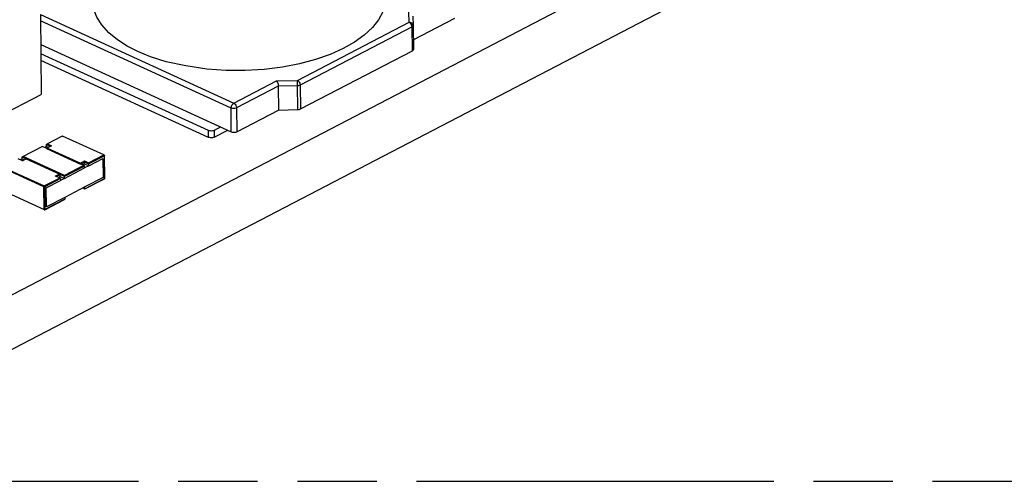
# Model space of a CAD drawing. Header units: millimetres. Extents: x 0 to 210, y 0 to 297.
# Tile 12 of 22: x 71 to 95, y 207 to 219. Entities that reach past the tile are written whole.
import ezdxf

# ---------------------------------------------------------------- set-up
doc = ezdxf.new("R2010")
doc.units = ezdxf.units.MM
doc.header["$LTSCALE"] = 19.36
doc.linetypes.add('PHANTOM', pattern=[0.8, 0.45, -0.05, 0.1, -0.05, 0.1, -0.05])
doc.layers.get('0').update_dxf_attribs({"linetype": 'CONTINUOUS'})
doc.layers.add('DEFAULT_3', color=7, linetype='PHANTOM')

msp = doc.modelspace()

# ---------------------------------------------------------------- linework, layer by layer
at = {"color": 7, "linetype": 'CONTINUOUS'}
for p, q in [((65.275, 208.9248), (147.2905, 251.5731)), ((65.2895, 207.5987), (147.305, 250.247)), ((71.7618, 218.7587), (71.7831, 216.811)), ((80.8425, 218.7185), (80.8489, 218.489)), ((80.8488, 218.1383), (81.8658, 218.6671)), ((80.8489, 218.489), (80.8553, 217.9089)), ((71.7698, 218.0287), (76.4143, 215.8995)), ((75.859, 215.9307), (71.7723, 217.8041)), ((78.1007, 216.4572), (80.829, 217.8759)), ((75.8608, 215.765), (71.7741, 217.6384)), ((77.5592, 217.0112), (77.5656, 216.431)), ((64.5002, 213.0238), (71.7831, 216.811)), ((76.5486, 215.9022), (77.5656, 216.431)), ((77.5656, 216.431), (78.035, 216.4423)), ((76.156, 216.018), (75.9933, 215.9333)), ((75.9951, 215.7676), (76.3264, 215.9398)), ((71.9074, 215.545), (71.9069, 215.5885)), ((72.2935, 215.7965), (71.9156, 215.5999)), ((73.3074, 215.3349), (72.301, 215.7962)), ((71.8086, 215.5443), (71.325, 215.2929)), ((72.8298, 215.0762), (71.8086, 215.5443)), ((71.9074, 215.545), (71.8604, 215.5205)), ((71.9074, 215.545), (71.9586, 215.5215)), ((71.9116, 215.4901), (72.7359, 215.1122)), ((72.0186, 215.5527), (71.9202, 215.5015)), ((71.3211, 215.19), (71.2181, 215.2373)), ((71.3169, 215.2379), (71.2699, 215.2135)), ((71.3169, 215.2379), (71.3164, 215.2814)), ((71.3169, 215.2379), (71.3681, 215.2144)), ((71.4195, 215.2412), (71.3211, 215.19)), ((72.2346, 214.8675), (71.4195, 215.2412)), ((72.2438, 214.8563), (71.4195, 215.2342)), ((72.7982, 215.1008), (72.8348, 215.1198)), ((72.8348, 215.1198), (72.8343, 215.1633)), ((72.8348, 215.1198), (72.9378, 215.0726)), ((72.9378, 215.0726), (72.9374, 215.1161)), ((73.3302, 214.7694), (73.3242, 215.3205)), ((72.2443, 214.8128), (72.2438, 214.8563)), ((72.8394, 215.0214), (72.839, 215.0649)), ((72.9378, 215.0726), (72.8394, 215.0214)), ((72.2392, 214.7691), (72.1362, 214.8164)), ((72.2076, 214.7937), (72.2443, 214.8128)), ((72.2443, 214.8128), (72.3473, 214.7655)), ((72.2484, 214.7579), (72.2489, 214.7143)), ((72.3473, 214.7655), (72.2489, 214.7143)), ((72.3473, 214.7655), (72.3469, 214.809)), ((72.8449, 214.5068), (73.3212, 214.7545)), ((73.3213, 214.7545), (73.3212, 214.7545)), ((71.8604, 213.999), (70.854, 214.4603)), ((72.8445, 214.5573), (72.3524, 214.3014)), ((72.7931, 214.5305), (72.8449, 214.5068)), ((72.845, 214.5138), (72.8445, 214.5573)), ((71.8679, 213.9987), (72.3443, 214.2464)), ((72.3524, 214.3014), (72.3529, 214.2579))]:
    msp.add_line(p, q, dxfattribs=at)
at = {"color": 9, "linetype": 'CONTINUOUS'}
for p, q in [((71.7609, 218.7567), (76.4727, 216.5967)), ((80.753, 218.5705), (80.7461, 218.8189)), ((76.4079, 216.4797), (71.7634, 218.6088)), ((78.0247, 217.1517), (80.753, 218.5705)), ((80.8226, 218.4561), (78.0943, 217.0374)), ((80.7708, 218.5595), (80.753, 218.5705)), ((80.829, 217.8759), (80.8226, 218.4561)), ((76.4727, 216.5967), (77.5165, 217.1395)), ((77.5592, 217.0112), (76.5423, 216.4823)), ((77.5165, 217.1395), (78.0247, 217.1517)), ((78.0287, 217.0225), (77.5592, 217.0112)), ((78.035, 216.4423), (78.0283, 217.0455)), ((78.0943, 217.0374), (78.1007, 216.4572)), ((76.4143, 215.8995), (76.4079, 216.4797)), ((76.5423, 216.4823), (76.5486, 215.9022)), ((75.8608, 215.765), (75.859, 215.9307)), ((75.9933, 215.9333), (75.9951, 215.7676)), ((71.9069, 215.5885), (72.01, 215.5412)), ((71.9303, 215.6034), (72.0333, 215.5562)), ((72.301, 215.7962), (72.2935, 215.7965)), ((71.9349, 215.505), (72.7352, 215.1382)), ((72.0333, 215.5562), (72.0203, 215.5494)), ((72.9367, 215.1421), (73.3074, 215.3349)), ((71.4195, 215.2342), (71.3164, 215.2814)), ((72.3462, 214.835), (71.3398, 215.2964)), ((72.7352, 215.1382), (72.8336, 215.1893)), ((72.7359, 215.1122), (72.8343, 215.1633)), ((72.8336, 215.1893), (72.9367, 215.1421)), ((72.8343, 215.1633), (72.9374, 215.1161)), ((73.3196, 215.3148), (72.9374, 215.1161)), ((72.9378, 215.0726), (73.2856, 215.2534)), ((73.2856, 215.2534), (73.2907, 214.7893)), ((73.3256, 214.7637), (73.3196, 215.3148)), ((71.8427, 214.5587), (70.8363, 215.02)), ((70.8477, 215.0405), (71.8541, 214.5791)), ((72.1217, 214.8191), (72.2202, 214.8703)), ((72.2438, 214.8563), (72.1454, 214.8051)), ((72.3469, 214.809), (72.2438, 214.8563)), ((72.8153, 215.079), (72.3462, 214.835)), ((72.839, 215.0649), (72.3469, 214.809)), ((72.3473, 214.7655), (72.8394, 215.0214)), ((71.8541, 214.5791), (72.2248, 214.7719)), ((72.2484, 214.7579), (71.8662, 214.5591)), ((71.9012, 214.5335), (72.2489, 214.7143)), ((72.1362, 214.8164), (72.1217, 214.8191)), ((73.2907, 214.7893), (72.8445, 214.5573)), ((72.845, 214.5138), (73.3256, 214.7637)), ((71.8488, 214.0075), (71.8427, 214.5587)), ((71.8662, 214.5591), (71.8723, 214.008)), ((71.9063, 214.0694), (71.9012, 214.5335)), ((72.8003, 214.5343), (72.845, 214.5138)), ((72.3529, 214.2579), (71.8723, 214.008)), ((72.3524, 214.3014), (71.9063, 214.0694))]:
    msp.add_line(p, q, dxfattribs=at)
at = {"color": 7, "linetype": 'CONTINUOUS'}
for points in [[(80.1774, 219.1759), (80.1628, 219.0099), (80.1074, 218.8206), (80.0065, 218.632), (79.8543, 218.4405), (79.6574, 218.2554), (79.4199, 218.0854), (79.1423, 217.9294), (78.8252, 217.788), (78.4712, 217.6641), (78.0814, 217.5599), (77.6617, 217.4783), (77.215, 217.4225), (76.7526, 217.3942), (76.2906, 217.3945), (75.8182, 217.428), (75.3066, 217.5052), (74.8259, 217.6089), (74.4444, 217.7235), (74.1393, 217.8541)], [(74.1393, 217.8541), (73.8765, 217.9861), (73.6415, 218.1386), (73.429, 218.3163), (73.2549, 218.5055), (73.1365, 218.6927), (73.0645, 218.8819), (73.0352, 219.0727), (73.0346, 219.0977)], [(80.829, 217.8759), (80.8368, 217.8806), (80.8432, 217.8857), (80.8485, 217.8912), (80.8523, 217.897), (80.8545, 217.9029), (80.8553, 217.9089)], [(77.5165, 217.1395), (77.5273, 217.1245), (77.5378, 217.1051), (77.5468, 217.0819), (77.5535, 217.0572), (77.5578, 217.0332), (77.5592, 217.0112)], [(78.035, 216.4423), (78.0472, 216.4431), (78.059, 216.4445), (78.0706, 216.4467), (78.0816, 216.4496), (78.0916, 216.4531), (78.1007, 216.4572)], [(75.9933, 215.9333), (75.974, 215.9257), (75.9524, 215.9208), (75.9274, 215.9188), (75.9021, 215.9197), (75.8796, 215.9237), (75.859, 215.9307)], [(76.4143, 215.8995), (76.4342, 215.8926), (76.4563, 215.8886), (76.4814, 215.8876), (76.5066, 215.8895), (76.5287, 215.8943), (76.5486, 215.9022)], [(71.9069, 215.5885), (71.9079, 215.5925), (71.9103, 215.5961), (71.9141, 215.5991), (71.9156, 215.5999)], [(71.9156, 215.5999), (71.9189, 215.6014), (71.9243, 215.6029), (71.9303, 215.6034)], [(72.301, 215.7962), (72.304, 215.7973), (72.3067, 215.7973), (72.3091, 215.7962), (72.311, 215.7941), (72.3122, 215.7912), (72.3126, 215.7877)], [(75.9951, 215.7676), (75.9759, 215.7599), (75.9542, 215.7551), (75.9292, 215.753), (75.9039, 215.7539), (75.8814, 215.7579), (75.8608, 215.765)], [(71.8089, 215.5403), (71.8087, 215.5428), (71.8086, 215.5441), (71.8086, 215.5443)], [(71.9116, 215.4901), (71.9125, 215.494), (71.9149, 215.4977), (71.9187, 215.5007), (71.9202, 215.5015)], [(71.9202, 215.5015), (71.9235, 215.503), (71.9289, 215.5045), (71.9349, 215.505)], [(72.0186, 215.5527), (72.0219, 215.5542), (72.0274, 215.5556), (72.0333, 215.5562)], [(73.3074, 215.3349), (73.3104, 215.3359), (73.3131, 215.3359), (73.3156, 215.3348), (73.3174, 215.3328), (73.3186, 215.3299), (73.319, 215.3263)], [(73.3074, 215.3349), (73.3105, 215.3329), (73.3134, 215.3302), (73.3159, 215.3267), (73.3179, 215.3228), (73.3191, 215.3188), (73.3196, 215.3148)], [(71.3164, 215.2814), (71.3174, 215.2854), (71.3199, 215.2891), (71.3237, 215.2921), (71.325, 215.2929)], [(71.3211, 215.19), (71.3212, 215.1898), (71.3212, 215.1885), (71.3214, 215.186)], [(71.325, 215.2929), (71.3285, 215.2944), (71.3339, 215.2959), (71.3398, 215.2964)], [(71.4195, 215.2412), (71.4196, 215.241), (71.4198, 215.2397), (71.4198, 215.2372)], [(72.7355, 215.1308), (72.7353, 215.1348), (72.7352, 215.1382)], [(72.7359, 215.1122), (72.7359, 215.1166), (72.7357, 215.1214), (72.7355, 215.1308)], [(72.8343, 215.1633), (72.8342, 215.1678), (72.8342, 215.1726), (72.8341, 215.1774), (72.8339, 215.1819), (72.8339, 215.186), (72.8336, 215.1893)], [(72.9367, 215.1421), (72.9369, 215.1387), (72.937, 215.1347), (72.9371, 215.1302), (72.9372, 215.1254), (72.9372, 215.1206), (72.9374, 215.1161)], [(72.2346, 214.8675), (72.2316, 214.8687), (72.2261, 214.8699), (72.2202, 214.8703)], [(72.2438, 214.8563), (72.2428, 214.8603), (72.2403, 214.8638), (72.2364, 214.8666), (72.2346, 214.8675)], [(72.8298, 215.0762), (72.8266, 215.0774), (72.8212, 215.0786), (72.8153, 215.079)], [(72.839, 215.0649), (72.8379, 215.069), (72.8353, 215.0725), (72.8314, 215.0753), (72.8298, 215.0762)], [(72.1362, 214.8164), (72.1332, 214.8175), (72.1277, 214.8188), (72.1217, 214.8191)], [(72.2392, 214.7691), (72.2362, 214.7703), (72.2308, 214.7715), (72.2248, 214.7719)], [(72.2484, 214.7579), (72.2474, 214.7619), (72.2449, 214.7654), (72.2411, 214.7682), (72.2392, 214.7691)], [(72.3464, 214.8277), (72.3462, 214.8317), (72.3462, 214.835)], [(72.3469, 214.809), (72.3469, 214.8136), (72.3467, 214.8184), (72.3464, 214.8277)], [(73.3137, 214.7547), (73.3167, 214.7567), (73.3195, 214.7596), (73.3218, 214.7632), (73.3236, 214.7671), (73.3247, 214.7712), (73.3251, 214.7752)], [(73.3213, 214.7545), (73.3223, 214.7551), (73.325, 214.7571), (73.3272, 214.7597), (73.3289, 214.7627), (73.3299, 214.7662), (73.3302, 214.7694)], [(73.3256, 214.7637), (73.3252, 214.7601), (73.3241, 214.7572), (73.3222, 214.755), (73.3213, 214.7545)], [(71.8541, 214.5791), (71.8511, 214.5771), (71.8483, 214.5742), (71.846, 214.5707), (71.8442, 214.5667), (71.8431, 214.5626), (71.8427, 214.5587)], [(71.8541, 214.5791), (71.8572, 214.5772), (71.8601, 214.5744), (71.8626, 214.571), (71.8646, 214.5671), (71.8658, 214.563), (71.8662, 214.5591)], [(72.845, 214.5138), (72.8449, 214.5103), (72.845, 214.5079), (72.8449, 214.5068), (72.8449, 214.5068)], [(72.3529, 214.2579), (72.352, 214.2538), (72.3495, 214.2502), (72.3457, 214.2473), (72.3443, 214.2464)], [(71.8488, 214.0075), (71.8492, 214.004), (71.8504, 214.0011), (71.8523, 213.999), (71.8547, 213.9979), (71.8574, 213.9979), (71.8604, 213.999)], [(71.8604, 213.999), (71.8635, 213.998), (71.8664, 213.9982), (71.8689, 213.9993), (71.8708, 214.0014), (71.8719, 214.0044), (71.8723, 214.008)]]:
    msp.add_lwpolyline(points, dxfattribs=at)
at = {"color": 9, "linetype": 'CONTINUOUS'}
for points in [[(80.8489, 218.489), (80.8455, 218.5104), (80.8358, 218.5303), (80.8205, 218.5472), (80.8007, 218.5601), (80.7777, 218.568), (80.753, 218.5705)], [(80.8226, 218.4561), (80.8201, 218.4786), (80.813, 218.5017), (80.8019, 218.5239), (80.7875, 218.5437), (80.7708, 218.5595)], [(80.8489, 218.489), (80.8483, 218.483), (80.8461, 218.4771), (80.8424, 218.4714), (80.8371, 218.4659), (80.8305, 218.4608), (80.8226, 218.4561)], [(78.0247, 217.1517), (78.0411, 217.1411), (78.0583, 217.1259), (78.073, 217.1061), (78.0843, 217.0838), (78.0921, 217.061), (78.0943, 217.0374)], [(78.0283, 217.0455), (78.0278, 217.0701), (78.0271, 217.0947), (78.0264, 217.1175), (78.0255, 217.137), (78.0247, 217.1517)], [(78.0943, 217.0374), (78.0853, 217.0332), (78.0752, 217.0297), (78.0644, 217.0268), (78.0529, 217.0246), (78.0409, 217.0232), (78.0287, 217.0225)], [(76.408, 216.4797), (76.4099, 216.5023), (76.4163, 216.5256), (76.4265, 216.5483), (76.44, 216.5686), (76.4557, 216.5851), (76.4727, 216.5967)], [(76.4727, 216.5967), (76.4904, 216.5857), (76.5071, 216.5699), (76.5215, 216.5501), (76.5326, 216.5279), (76.5397, 216.5048), (76.5423, 216.4823)], [(76.5423, 216.4823), (76.5229, 216.4746), (76.5002, 216.4695), (76.4757, 216.4674), (76.4511, 216.4685), (76.428, 216.4727), (76.408, 216.4797)], [(73.3242, 215.3205), (73.3237, 215.3186), (73.3221, 215.3166), (73.3196, 215.3148)], [(73.3256, 214.7637), (73.3282, 214.7654), (73.3297, 214.7674), (73.3302, 214.7694)], [(71.8427, 214.5587), (71.8462, 214.5574), (71.8503, 214.5567), (71.8546, 214.5565), (71.8589, 214.5569), (71.8629, 214.5578), (71.8662, 214.5591)], [(71.8488, 214.0075), (71.8523, 214.0063), (71.8563, 214.0055), (71.8606, 214.0054), (71.8649, 214.0057), (71.8689, 214.0066), (71.8723, 214.008)]]:
    msp.add_lwpolyline(points, dxfattribs=at)
at = {"layer": 'DEFAULT_3', "color": 7, "linetype": 'PHANTOM'}
msp.add_line((49.9529, 207.3809), (149.9529, 207.3809), dxfattribs=at)

doc.saveas('drawing.dxf')
